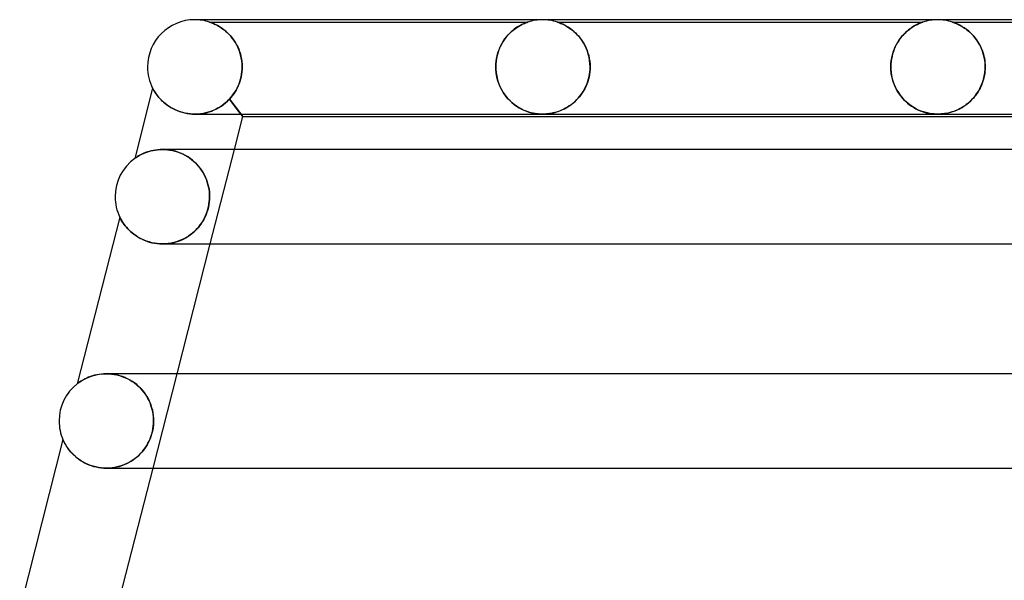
# Model space of a CAD drawing. Header units: millimetres. Extents: x -258 to 258, y -2 to 190.
# Tile 8 of 39: x -173 to -131, y 166 to 190. Entities that reach past the tile are written whole.
import ezdxf

# ---------------------------------------------------------------- set-up
doc = ezdxf.new("R2010")
doc.units = ezdxf.units.MM
doc.layers.add('HIDDEN', color=7, linetype='Continuous')
doc.layers.add('THICK', color=7, linetype='Continuous')

msp = doc.modelspace()

# ---------------------------------------------------------------- linework, layer by layer
at = {"layer": 'HIDDEN'}
for p, q in [((-165.301, 190), (-165.5, 190)), ((-164.871, 189.899), (-164.875, 189.9)), ((-164.875, 189.9), (-164.868, 189.898)), ((-164.875, 189.9), (-151.374, 189.9)), ((-164.855, 189.893), (-164.871, 189.899)), ((-164.868, 189.898), (-164.85, 189.891)), ((-164.83, 189.885), (-164.855, 189.893)), ((-164.85, 189.891), (-164.823, 189.882)), ((-164.798, 189.873), (-164.83, 189.885)), ((-164.823, 189.882), (-164.788, 189.869)), ((-164.757, 189.857), (-164.798, 189.873)), ((-164.788, 189.869), (-164.747, 189.853)), ((-164.71, 189.838), (-164.757, 189.857)), ((-164.747, 189.853), (-164.702, 189.834)), ((-164.657, 189.814), (-164.71, 189.838)), ((-164.702, 189.834), (-164.655, 189.813)), ((-164.599, 189.786), (-164.657, 189.814)), ((-164.655, 189.813), (-164.606, 189.79)), ((-164.606, 189.79), (-164.554, 189.763)), ((-164.536, 189.753), (-164.599, 189.786)), ((-164.554, 189.763), (-164.499, 189.733)), ((-164.47, 189.715), (-164.536, 189.753)), ((-164.499, 189.733), (-164.441, 189.698)), ((-164.401, 189.673), (-164.47, 189.715)), ((-164.441, 189.698), (-164.381, 189.66)), ((-164.33, 189.624), (-164.401, 189.673)), ((-164.381, 189.66), (-164.319, 189.616)), ((-164.259, 189.571), (-164.33, 189.624)), ((-164.319, 189.616), (-164.256, 189.569)), ((-164.187, 189.512), (-164.259, 189.571)), ((-164.256, 189.569), (-164.191, 189.516)), ((-152.017, 189.544), (-152.078, 189.491)), ((-152.07, 189.498), (-151.995, 189.562)), ((-151.955, 189.593), (-152.017, 189.544)), ((-151.995, 189.562), (-151.92, 189.62)), ((-151.895, 189.637), (-151.955, 189.593)), ((-151.92, 189.62), (-151.845, 189.671)), ((-151.837, 189.677), (-151.895, 189.637)), ((-151.845, 189.671), (-151.773, 189.717)), ((-151.781, 189.713), (-151.837, 189.677)), ((-151.727, 189.744), (-151.781, 189.713)), ((-151.773, 189.717), (-151.703, 189.757)), ((-151.676, 189.772), (-151.727, 189.744)), ((-151.703, 189.757), (-151.638, 189.791)), ((-151.628, 189.796), (-151.676, 189.772)), ((-151.638, 189.791), (-151.578, 189.82)), ((-151.582, 189.818), (-151.628, 189.796)), ((-151.538, 189.838), (-151.582, 189.818)), ((-151.578, 189.82), (-151.524, 189.844)), ((-151.499, 189.854), (-151.538, 189.838)), ((-151.524, 189.844), (-151.477, 189.863)), ((-151.463, 189.868), (-151.499, 189.854)), ((-151.477, 189.863), (-151.438, 189.878)), ((-151.433, 189.88), (-151.463, 189.868)), ((-151.438, 189.878), (-151.409, 189.888)), ((-151.408, 189.889), (-151.433, 189.88)), ((-151.409, 189.888), (-151.39, 189.895)), ((-151.39, 189.895), (-151.408, 189.889)), ((-151.39, 189.895), (-151.378, 189.899)), ((-151.378, 189.899), (-151.39, 189.895)), ((-151.378, 189.899), (-151.374, 189.9)), ((-151.374, 189.9), (-151.378, 189.899)), ((-150.123, 189.899), (-150.125, 189.9)), ((-150.125, 189.9), (-150.119, 189.898)), ((-150.125, 189.9), (-134.624, 189.9)), ((-150.112, 189.895), (-150.123, 189.899)), ((-150.119, 189.898), (-150.104, 189.893)), ((-150.092, 189.889), (-150.112, 189.895)), ((-150.104, 189.893), (-150.082, 189.885)), ((-150.06, 189.877), (-150.092, 189.889)), ((-150.082, 189.885), (-150.052, 189.874)), ((-150.016, 189.861), (-150.06, 189.877)), ((-150.052, 189.874), (-150.017, 189.861)), ((-150.017, 189.861), (-149.977, 189.845)), ((-149.961, 189.838), (-150.016, 189.861)), ((-149.977, 189.845), (-149.933, 189.826)), ((-149.896, 189.809), (-149.961, 189.838)), ((-149.933, 189.826), (-149.887, 189.805)), ((-149.825, 189.774), (-149.896, 189.809)), ((-149.887, 189.805), (-149.838, 189.781)), ((-149.838, 189.781), (-149.786, 189.754)), ((-149.747, 189.731), (-149.825, 189.774)), ((-149.786, 189.754), (-149.731, 189.723)), ((-149.665, 189.682), (-149.747, 189.731)), ((-149.731, 189.723), (-149.674, 189.687)), ((-149.674, 189.687), (-149.614, 189.648)), ((-149.58, 189.624), (-149.665, 189.682)), ((-149.614, 189.648), (-149.552, 189.604)), ((-149.493, 189.559), (-149.58, 189.624)), ((-149.552, 189.604), (-149.489, 189.555)), ((-149.406, 189.486), (-149.493, 189.559)), ((-149.489, 189.555), (-149.424, 189.502)), ((-135.356, 189.465), (-135.282, 189.531)), ((-135.231, 189.573), (-135.294, 189.521)), ((-135.282, 189.531), (-135.207, 189.591)), ((-135.169, 189.62), (-135.231, 189.573)), ((-135.207, 189.591), (-135.133, 189.646)), ((-135.108, 189.663), (-135.169, 189.62)), ((-135.133, 189.646), (-135.06, 189.694)), ((-135.049, 189.701), (-135.108, 189.663)), ((-135.06, 189.694), (-134.99, 189.736)), ((-134.992, 189.735), (-135.049, 189.701)), ((-134.938, 189.765), (-134.992, 189.735)), ((-134.99, 189.736), (-134.924, 189.773)), ((-134.887, 189.792), (-134.938, 189.765)), ((-134.924, 189.773), (-134.862, 189.804)), ((-134.84, 189.815), (-134.887, 189.792)), ((-134.862, 189.804), (-134.806, 189.83)), ((-134.794, 189.835), (-134.84, 189.815)), ((-134.806, 189.83), (-134.756, 189.851)), ((-134.751, 189.853), (-134.794, 189.835)), ((-134.756, 189.851), (-134.713, 189.869)), ((-134.712, 189.869), (-134.751, 189.853)), ((-134.713, 189.869), (-134.678, 189.881)), ((-134.679, 189.881), (-134.712, 189.869)), ((-134.654, 189.89), (-134.679, 189.881)), ((-134.678, 189.881), (-134.654, 189.89)), ((-134.654, 189.89), (-134.637, 189.896)), ((-134.637, 189.896), (-134.654, 189.89)), ((-134.637, 189.896), (-134.628, 189.899)), ((-134.628, 189.899), (-134.637, 189.896)), ((-134.628, 189.899), (-134.624, 189.9)), ((-134.624, 189.9), (-134.628, 189.899)), ((-133.373, 189.899), (-133.375, 189.9)), ((-133.375, 189.9), (-133.37, 189.898)), ((-133.375, 189.9), (-117.874, 189.9)), ((-133.364, 189.896), (-133.373, 189.899)), ((-133.37, 189.898), (-133.357, 189.894)), ((-133.346, 189.89), (-133.364, 189.896)), ((-133.357, 189.894), (-133.338, 189.887)), ((-133.317, 189.88), (-133.346, 189.89)), ((-133.338, 189.887), (-133.314, 189.879)), ((-133.274, 189.864), (-133.317, 189.88)), ((-133.314, 189.879), (-133.285, 189.868)), ((-133.285, 189.868), (-133.253, 189.855)), ((-133.215, 189.84), (-133.274, 189.864)), ((-133.253, 189.855), (-133.218, 189.841)), ((-133.218, 189.841), (-133.181, 189.825)), ((-133.144, 189.808), (-133.215, 189.84)), ((-133.181, 189.825), (-133.143, 189.808)), ((-133.064, 189.768), (-133.144, 189.808)), ((-133.143, 189.808), (-133.102, 189.788)), ((-133.102, 189.788), (-133.058, 189.765)), ((-132.976, 189.719), (-133.064, 189.768)), ((-133.058, 189.765), (-133.012, 189.74)), ((-133.012, 189.74), (-132.964, 189.712)), ((-132.882, 189.66), (-132.976, 189.719)), ((-132.964, 189.712), (-132.915, 189.682)), ((-132.915, 189.682), (-132.864, 189.648)), ((-132.784, 189.591), (-132.882, 189.66)), ((-132.864, 189.648), (-132.811, 189.611)), ((-132.811, 189.611), (-132.758, 189.571)), ((-132.684, 189.51), (-132.784, 189.591)), ((-132.758, 189.571), (-132.705, 189.528)), ((-132.705, 189.528), (-132.651, 189.482)), ((-164.191, 189.516), (-164.127, 189.459)), ((-164.116, 189.448), (-164.187, 189.512)), ((-164.127, 189.459), (-164.063, 189.397)), ((-164.045, 189.378), (-164.116, 189.448)), ((-164.063, 189.397), (-164.001, 189.33)), ((-163.976, 189.303), (-164.045, 189.378)), ((-164.001, 189.33), (-163.94, 189.26)), ((-163.91, 189.222), (-163.976, 189.303)), ((-163.94, 189.26), (-163.882, 189.185)), ((-163.845, 189.135), (-163.91, 189.222)), ((-163.882, 189.185), (-163.826, 189.107)), ((-163.785, 189.042), (-163.845, 189.135)), ((-152.38, 189.148), (-152.434, 189.065)), ((-152.41, 189.103), (-152.348, 189.192)), ((-152.323, 189.226), (-152.38, 189.148)), ((-152.348, 189.192), (-152.283, 189.276)), ((-152.264, 189.299), (-152.323, 189.226)), ((-152.283, 189.276), (-152.214, 189.355)), ((-152.203, 189.368), (-152.264, 189.299)), ((-152.214, 189.355), (-152.143, 189.429)), ((-152.141, 189.432), (-152.203, 189.368)), ((-152.143, 189.429), (-152.07, 189.498)), ((-152.078, 189.491), (-152.141, 189.432)), ((-149.424, 189.502), (-149.36, 189.443)), ((-149.322, 189.406), (-149.406, 189.486)), ((-149.36, 189.443), (-149.295, 189.379)), ((-149.241, 189.32), (-149.322, 189.406)), ((-149.295, 189.379), (-149.232, 189.31)), ((-149.163, 189.227), (-149.241, 189.32)), ((-149.232, 189.31), (-149.171, 189.237)), ((-149.171, 189.237), (-149.112, 189.159)), ((-149.09, 189.127), (-149.163, 189.227)), ((-149.112, 189.159), (-149.055, 189.076)), ((-149.021, 189.021), (-149.09, 189.127)), ((-135.653, 189.111), (-135.705, 189.028)), ((-135.692, 189.051), (-135.631, 189.145)), ((-135.599, 189.19), (-135.653, 189.111)), ((-135.631, 189.145), (-135.567, 189.233)), ((-135.541, 189.265), (-135.599, 189.19)), ((-135.567, 189.233), (-135.499, 189.316)), ((-135.482, 189.335), (-135.541, 189.265)), ((-135.499, 189.316), (-135.429, 189.393)), ((-135.42, 189.401), (-135.482, 189.335)), ((-135.429, 189.393), (-135.356, 189.465)), ((-135.358, 189.463), (-135.42, 189.401)), ((-135.294, 189.521), (-135.358, 189.463)), ((-132.584, 189.419), (-132.684, 189.51)), ((-132.651, 189.482), (-132.598, 189.433)), ((-132.598, 189.433), (-132.547, 189.381)), ((-132.488, 189.317), (-132.584, 189.419)), ((-132.547, 189.381), (-132.496, 189.326)), ((-132.496, 189.326), (-132.446, 189.269)), ((-132.396, 189.206), (-132.488, 189.317)), ((-132.446, 189.269), (-132.398, 189.209)), ((-132.398, 189.209), (-132.351, 189.146)), ((-132.31, 189.085), (-132.396, 189.206)), ((-132.351, 189.146), (-132.307, 189.08)), ((-163.826, 189.107), (-163.774, 189.024)), ((-163.728, 188.944), (-163.785, 189.042)), ((-163.774, 189.024), (-163.724, 188.937)), ((-163.676, 188.841), (-163.728, 188.944)), ((-163.724, 188.937), (-163.678, 188.845)), ((-163.678, 188.845), (-163.636, 188.75)), ((-163.629, 188.733), (-163.676, 188.841)), ((-163.636, 188.75), (-163.599, 188.652)), ((-163.588, 188.619), (-163.629, 188.733)), ((-152.65, 188.59), (-152.612, 188.701)), ((-152.577, 188.789), (-152.617, 188.687)), ((-152.612, 188.701), (-152.569, 188.808)), ((-152.533, 188.886), (-152.577, 188.789)), ((-152.569, 188.808), (-152.521, 188.911)), ((-152.485, 188.978), (-152.533, 188.886)), ((-152.521, 188.911), (-152.468, 189.009)), ((-152.434, 189.065), (-152.485, 188.978)), ((-152.468, 189.009), (-152.41, 189.103)), ((-149.055, 189.076), (-149.001, 188.988)), ((-148.959, 188.91), (-149.021, 189.021)), ((-149.001, 188.988), (-148.951, 188.895)), ((-148.903, 188.792), (-148.959, 188.91)), ((-148.951, 188.895), (-148.905, 188.798)), ((-148.905, 188.798), (-148.864, 188.696)), ((-148.854, 188.669), (-148.903, 188.792)), ((-148.864, 188.696), (-148.827, 188.589)), ((-135.887, 188.624), (-135.847, 188.738)), ((-135.84, 188.754), (-135.877, 188.655)), ((-135.847, 188.738), (-135.8, 188.848)), ((-135.799, 188.85), (-135.84, 188.754)), ((-135.8, 188.848), (-135.748, 188.952)), ((-135.754, 188.941), (-135.799, 188.85)), ((-135.705, 189.028), (-135.754, 188.941)), ((-135.748, 188.952), (-135.692, 189.051)), ((-132.231, 188.954), (-132.31, 189.085)), ((-132.307, 189.08), (-132.264, 189.011)), ((-132.264, 189.011), (-132.223, 188.939)), ((-132.161, 188.814), (-132.231, 188.954)), ((-132.223, 188.939), (-132.185, 188.865)), ((-132.185, 188.865), (-132.15, 188.788)), ((-132.101, 188.665), (-132.161, 188.814)), ((-132.15, 188.788), (-132.117, 188.709)), ((-132.117, 188.709), (-132.088, 188.627)), ((-163.599, 188.652), (-163.566, 188.55)), ((-163.553, 188.501), (-163.588, 188.619)), ((-163.566, 188.55), (-163.539, 188.444)), ((-163.525, 188.38), (-163.553, 188.501)), ((-163.539, 188.444), (-163.517, 188.336)), ((-163.505, 188.256), (-163.525, 188.38)), ((-163.517, 188.336), (-163.501, 188.225)), ((-152.723, 188.24), (-152.705, 188.359)), ((-152.705, 188.359), (-152.723, 188.241)), ((-152.705, 188.359), (-152.681, 188.475)), ((-152.681, 188.472), (-152.705, 188.359)), ((-152.681, 188.475), (-152.65, 188.59)), ((-152.652, 188.582), (-152.681, 188.472)), ((-152.617, 188.687), (-152.652, 188.582)), ((-148.812, 188.541), (-148.854, 188.669)), ((-148.827, 188.589), (-148.796, 188.478)), ((-148.78, 188.409), (-148.812, 188.541)), ((-148.796, 188.478), (-148.771, 188.363)), ((-148.756, 188.274), (-148.78, 188.409)), ((-148.771, 188.363), (-148.752, 188.244)), ((-135.957, 188.338), (-135.973, 188.226)), ((-135.969, 188.257), (-135.949, 188.382)), ((-135.936, 188.447), (-135.957, 188.338)), ((-135.949, 188.382), (-135.922, 188.505)), ((-135.909, 188.553), (-135.936, 188.447)), ((-135.922, 188.505), (-135.887, 188.624)), ((-135.877, 188.655), (-135.909, 188.553)), ((-132.052, 188.507), (-132.101, 188.665)), ((-132.088, 188.627), (-132.061, 188.543)), ((-132.061, 188.543), (-132.039, 188.456)), ((-132.015, 188.342), (-132.052, 188.507)), ((-132.039, 188.456), (-132.02, 188.367)), ((-132.02, 188.367), (-132.005, 188.277)), ((-131.993, 188.172), (-132.015, 188.342)), ((-132.005, 188.277), (-131.994, 188.185)), ((-163.492, 188.129), (-163.505, 188.256)), ((-163.501, 188.225), (-163.491, 188.113)), ((-163.49, 187.9), (-163.498, 187.794)), ((-163.498, 187.795), (-163.49, 187.9)), ((-163.488, 188), (-163.492, 188.129)), ((-163.491, 188.113), (-163.488, 188)), ((-163.49, 187.917), (-163.489, 187.933)), ((-163.489, 187.933), (-163.49, 187.917)), ((-163.49, 187.9), (-163.49, 187.917)), ((-163.49, 187.917), (-163.49, 187.9)), ((-163.489, 187.933), (-163.488, 187.95)), ((-163.488, 187.95), (-163.489, 187.933)), ((-163.488, 187.983), (-163.488, 188)), ((-163.488, 188), (-163.488, 187.983)), ((-163.488, 187.967), (-163.488, 187.983)), ((-163.488, 187.983), (-163.488, 187.967)), ((-163.488, 187.95), (-163.488, 187.967)), ((-163.488, 187.967), (-163.488, 187.95)), ((-152.737, 188), (-152.733, 188.121)), ((-152.733, 188.121), (-152.737, 188)), ((-152.737, 188), (-152.737, 187.983)), ((-152.737, 187.983), (-152.737, 188)), ((-152.737, 187.983), (-152.737, 187.967)), ((-152.737, 187.967), (-152.737, 187.983)), ((-152.737, 187.967), (-152.736, 187.95)), ((-152.736, 187.95), (-152.737, 187.967)), ((-152.736, 187.95), (-152.736, 187.933)), ((-152.736, 187.933), (-152.736, 187.95)), ((-152.736, 187.933), (-152.735, 187.917)), ((-152.735, 187.917), (-152.736, 187.933)), ((-152.735, 187.917), (-152.734, 187.9)), ((-152.734, 187.9), (-152.735, 187.917)), ((-152.719, 187.734), (-152.734, 187.9)), ((-152.734, 187.9), (-152.721, 187.751)), ((-152.723, 188.241), (-152.733, 188.121)), ((-152.733, 188.121), (-152.723, 188.24)), ((-148.742, 188.138), (-148.756, 188.274)), ((-148.752, 188.244), (-148.74, 188.123)), ((-148.739, 187.9), (-148.747, 187.793)), ((-148.747, 187.796), (-148.739, 187.9)), ((-148.737, 188), (-148.742, 188.138)), ((-148.74, 188.123), (-148.737, 188)), ((-148.738, 187.917), (-148.739, 187.9)), ((-148.739, 187.9), (-148.738, 187.917)), ((-148.737, 187.95), (-148.738, 187.933)), ((-148.738, 187.933), (-148.737, 187.95)), ((-148.738, 187.933), (-148.738, 187.917)), ((-148.738, 187.917), (-148.738, 187.933)), ((-148.737, 188), (-148.737, 187.983)), ((-148.737, 187.983), (-148.737, 188)), ((-148.737, 187.983), (-148.737, 187.967)), ((-148.737, 187.967), (-148.737, 187.983)), ((-148.737, 187.967), (-148.737, 187.95)), ((-148.737, 187.95), (-148.737, 187.967)), ((-135.985, 188), (-135.981, 188.129)), ((-135.982, 188.113), (-135.985, 188)), ((-135.985, 187.983), (-135.985, 188)), ((-135.985, 188), (-135.985, 187.983)), ((-135.985, 187.967), (-135.985, 187.983)), ((-135.985, 187.983), (-135.985, 187.967)), ((-135.985, 187.95), (-135.985, 187.967)), ((-135.985, 187.967), (-135.985, 187.95)), ((-135.984, 187.933), (-135.985, 187.95)), ((-135.985, 187.95), (-135.984, 187.933)), ((-135.984, 187.917), (-135.984, 187.933)), ((-135.984, 187.933), (-135.984, 187.917)), ((-135.983, 187.9), (-135.984, 187.917)), ((-135.984, 187.917), (-135.983, 187.9)), ((-135.983, 187.9), (-135.972, 187.765)), ((-135.965, 187.717), (-135.983, 187.9)), ((-135.973, 188.226), (-135.982, 188.113)), ((-135.981, 188.129), (-135.969, 188.257)), ((-132, 187.755), (-131.987, 187.9)), ((-131.994, 188.185), (-131.987, 188.093)), ((-131.987, 187.9), (-131.994, 187.806)), ((-131.985, 188), (-131.993, 188.172)), ((-131.987, 188.093), (-131.985, 188)), ((-131.986, 187.933), (-131.987, 187.917)), ((-131.987, 187.917), (-131.986, 187.933)), ((-131.987, 187.917), (-131.987, 187.9)), ((-131.987, 187.9), (-131.987, 187.917)), ((-131.985, 187.95), (-131.986, 187.933)), ((-131.986, 187.933), (-131.985, 187.95)), ((-131.985, 188), (-131.985, 187.983)), ((-131.985, 187.983), (-131.985, 188)), ((-131.985, 187.983), (-131.985, 187.967)), ((-131.985, 187.967), (-131.985, 187.983)), ((-131.985, 187.967), (-131.985, 187.95)), ((-131.985, 187.95), (-131.985, 187.967)), ((-163.586, 187.385), (-163.556, 187.484)), ((-163.556, 187.483), (-163.586, 187.384)), ((-163.556, 187.484), (-163.531, 187.586)), ((-163.532, 187.585), (-163.556, 187.483)), ((-163.512, 187.689), (-163.532, 187.585)), ((-163.531, 187.586), (-163.512, 187.69)), ((-163.512, 187.69), (-163.498, 187.795)), ((-163.498, 187.794), (-163.512, 187.689)), ((-152.721, 187.751), (-152.697, 187.602)), ((-152.691, 187.57), (-152.719, 187.734)), ((-152.697, 187.602), (-152.662, 187.456)), ((-152.65, 187.414), (-152.691, 187.57)), ((-152.662, 187.456), (-152.617, 187.313)), ((-148.808, 187.474), (-148.839, 187.371)), ((-148.83, 187.397), (-148.802, 187.494)), ((-148.782, 187.579), (-148.808, 187.474)), ((-148.802, 187.494), (-148.779, 187.592)), ((-148.762, 187.685), (-148.782, 187.579)), ((-148.779, 187.592), (-148.76, 187.693)), ((-148.747, 187.793), (-148.762, 187.685)), ((-148.76, 187.693), (-148.747, 187.796)), ((-135.972, 187.765), (-135.951, 187.631)), ((-135.932, 187.538), (-135.965, 187.717)), ((-135.951, 187.631), (-135.923, 187.501)), ((-135.883, 187.365), (-135.932, 187.538)), ((-135.923, 187.501), (-135.886, 187.373)), ((-132.099, 187.338), (-132.056, 187.473)), ((-132.041, 187.53), (-132.066, 187.44)), ((-132.056, 187.473), (-132.023, 187.612)), ((-132.022, 187.62), (-132.041, 187.53)), ((-132.023, 187.612), (-132, 187.755)), ((-132.006, 187.712), (-132.022, 187.62)), ((-131.994, 187.806), (-132.006, 187.712)), ((-167.284, 187.096), (-167.282, 187.092)), ((-167.282, 187.092), (-167.276, 187.08)), ((-167.276, 187.08), (-167.266, 187.061)), ((-167.266, 187.061), (-167.251, 187.035)), ((-167.251, 187.035), (-167.233, 187.003)), ((-163.702, 187.103), (-163.749, 187.016)), ((-163.748, 187.017), (-163.702, 187.104)), ((-163.702, 187.104), (-163.659, 187.195)), ((-163.659, 187.194), (-163.702, 187.103)), ((-163.62, 187.288), (-163.659, 187.194)), ((-163.659, 187.195), (-163.62, 187.288)), ((-163.62, 187.288), (-163.586, 187.385)), ((-163.586, 187.384), (-163.62, 187.288)), ((-152.599, 187.266), (-152.65, 187.414)), ((-152.617, 187.313), (-152.561, 187.176)), ((-152.538, 187.126), (-152.599, 187.266)), ((-152.561, 187.176), (-152.496, 187.044)), ((-152.469, 186.995), (-152.538, 187.126)), ((-152.496, 187.044), (-152.423, 186.919)), ((-149.029, 186.963), (-148.983, 187.043)), ((-148.964, 187.078), (-149.015, 186.987)), ((-148.983, 187.043), (-148.939, 187.126)), ((-148.917, 187.173), (-148.964, 187.078)), ((-148.939, 187.126), (-148.899, 187.213)), ((-148.876, 187.271), (-148.917, 187.173)), ((-148.899, 187.213), (-148.863, 187.303)), ((-148.839, 187.371), (-148.876, 187.271)), ((-148.863, 187.303), (-148.83, 187.397)), ((-135.886, 187.373), (-135.841, 187.25)), ((-135.82, 187.2), (-135.883, 187.365)), ((-135.841, 187.25), (-135.789, 187.132)), ((-135.746, 187.046), (-135.82, 187.2)), ((-135.789, 187.132), (-135.731, 187.019)), ((-135.66, 186.902), (-135.746, 187.046)), ((-132.241, 187.026), (-132.285, 186.951)), ((-132.276, 186.967), (-132.209, 187.084)), ((-132.199, 187.104), (-132.241, 187.026)), ((-132.209, 187.084), (-132.15, 187.208)), ((-132.161, 187.184), (-132.199, 187.104)), ((-132.125, 187.267), (-132.161, 187.184)), ((-132.15, 187.208), (-132.099, 187.338)), ((-132.094, 187.353), (-132.125, 187.267)), ((-132.066, 187.44), (-132.094, 187.353)), ((-167.233, 187.003), (-167.21, 186.965)), ((-167.21, 186.965), (-167.184, 186.923)), ((-167.184, 186.923), (-167.153, 186.877)), ((-167.153, 186.877), (-167.118, 186.828)), ((-167.118, 186.828), (-167.079, 186.777)), ((-167.079, 186.777), (-167.036, 186.724)), ((-167.036, 186.724), (-166.989, 186.669)), ((-166.989, 186.669), (-166.936, 186.613)), ((-166.936, 186.613), (-166.879, 186.557)), ((-164.109, 186.555), (-164.032, 186.634)), ((-164.032, 186.634), (-164.105, 186.56)), ((-163.97, 186.703), (-164.032, 186.634)), ((-164.032, 186.634), (-163.969, 186.703)), ((-164.032, 186.634), (-163.461, 185.9)), ((-163.539, 186), (-164.032, 186.634)), ((-163.91, 186.776), (-163.97, 186.703)), ((-163.969, 186.703), (-163.91, 186.776)), ((-163.91, 186.776), (-163.853, 186.853)), ((-163.853, 186.852), (-163.91, 186.776)), ((-163.853, 186.853), (-163.799, 186.933)), ((-163.8, 186.932), (-163.853, 186.852)), ((-163.749, 187.016), (-163.8, 186.932)), ((-163.799, 186.933), (-163.748, 187.017)), ((-152.392, 186.872), (-152.469, 186.995)), ((-152.423, 186.919), (-152.342, 186.802)), ((-152.309, 186.759), (-152.392, 186.872)), ((-152.342, 186.802), (-152.254, 186.692)), ((-152.221, 186.654), (-152.309, 186.759)), ((-152.254, 186.692), (-152.16, 186.589)), ((-152.13, 186.559), (-152.221, 186.654)), ((-149.361, 186.554), (-149.3, 186.614)), ((-149.259, 186.658), (-149.328, 186.586)), ((-149.3, 186.614), (-149.242, 186.677)), ((-149.192, 186.735), (-149.259, 186.658)), ((-149.242, 186.677), (-149.185, 186.743)), ((-149.13, 186.815), (-149.192, 186.735)), ((-149.185, 186.743), (-149.131, 186.813)), ((-149.131, 186.813), (-149.079, 186.886)), ((-149.07, 186.899), (-149.13, 186.815)), ((-149.079, 186.886), (-149.029, 186.963)), ((-149.015, 186.987), (-149.07, 186.899)), ((-135.731, 187.019), (-135.667, 186.912)), ((-135.667, 186.912), (-135.597, 186.81)), ((-135.566, 186.768), (-135.66, 186.902)), ((-135.597, 186.81), (-135.523, 186.715)), ((-135.463, 186.646), (-135.566, 186.768)), ((-135.523, 186.715), (-135.444, 186.626)), ((-135.355, 186.536), (-135.463, 186.646)), ((-135.444, 186.626), (-135.363, 186.544)), ((-132.545, 186.619), (-132.603, 186.561)), ((-132.595, 186.568), (-132.509, 186.657)), ((-132.488, 186.68), (-132.545, 186.619)), ((-132.509, 186.657), (-132.426, 186.753)), ((-132.434, 186.743), (-132.488, 186.68)), ((-132.382, 186.81), (-132.434, 186.743)), ((-132.426, 186.753), (-132.348, 186.857)), ((-132.333, 186.879), (-132.382, 186.81)), ((-132.348, 186.857), (-132.276, 186.967)), ((-132.285, 186.951), (-132.333, 186.879)), ((-166.879, 186.557), (-166.817, 186.5)), ((-166.817, 186.5), (-166.75, 186.444)), ((-166.75, 186.444), (-166.677, 186.389)), ((-166.677, 186.389), (-166.6, 186.335)), ((-166.6, 186.335), (-166.517, 186.283)), ((-166.517, 186.283), (-166.43, 186.234)), ((-166.43, 186.234), (-166.339, 186.189)), ((-166.339, 186.189), (-166.243, 186.147)), ((-164.626, 186.196), (-164.724, 186.152)), ((-164.671, 186.175), (-164.567, 186.226)), ((-164.53, 186.246), (-164.626, 186.196)), ((-164.567, 186.226), (-164.467, 186.282)), ((-164.438, 186.3), (-164.53, 186.246)), ((-164.467, 186.282), (-164.371, 186.343)), ((-164.349, 186.358), (-164.438, 186.3)), ((-164.371, 186.343), (-164.279, 186.41)), ((-164.264, 186.421), (-164.349, 186.358)), ((-164.279, 186.41), (-164.191, 186.48)), ((-164.182, 186.488), (-164.264, 186.421)), ((-164.191, 186.48), (-164.109, 186.555)), ((-164.105, 186.56), (-164.182, 186.488)), ((-152.16, 186.589), (-152.061, 186.496)), ((-152.034, 186.472), (-152.13, 186.559)), ((-152.061, 186.496), (-151.959, 186.412)), ((-151.936, 186.394), (-152.034, 186.472)), ((-151.959, 186.412), (-151.855, 186.337)), ((-151.836, 186.324), (-151.936, 186.394)), ((-151.855, 186.337), (-151.75, 186.271)), ((-151.734, 186.261), (-151.836, 186.324)), ((-151.75, 186.271), (-151.645, 186.213)), ((-151.632, 186.207), (-151.734, 186.261)), ((-151.645, 186.213), (-151.54, 186.164)), ((-151.531, 186.16), (-151.632, 186.207)), ((-149.958, 186.162), (-149.891, 186.192)), ((-149.851, 186.212), (-149.928, 186.175)), ((-149.891, 186.192), (-149.823, 186.226)), ((-149.774, 186.252), (-149.851, 186.212)), ((-149.823, 186.226), (-149.755, 186.262)), ((-149.697, 186.297), (-149.774, 186.252)), ((-149.755, 186.262), (-149.687, 186.303)), ((-149.621, 186.346), (-149.697, 186.297)), ((-149.687, 186.303), (-149.619, 186.347)), ((-149.545, 186.399), (-149.621, 186.346)), ((-149.619, 186.347), (-149.552, 186.394)), ((-149.552, 186.394), (-149.487, 186.444)), ((-149.471, 186.457), (-149.545, 186.399)), ((-149.487, 186.444), (-149.423, 186.497)), ((-149.399, 186.519), (-149.471, 186.457)), ((-149.423, 186.497), (-149.361, 186.554)), ((-149.328, 186.586), (-149.399, 186.519)), ((-135.363, 186.544), (-135.279, 186.468)), ((-135.243, 186.439), (-135.355, 186.536)), ((-135.279, 186.468), (-135.192, 186.399)), ((-135.128, 186.353), (-135.243, 186.439)), ((-135.192, 186.399), (-135.105, 186.336)), ((-135.012, 186.278), (-135.128, 186.353)), ((-135.105, 186.336), (-135.016, 186.28)), ((-135.016, 186.28), (-134.926, 186.23)), ((-134.895, 186.214), (-135.012, 186.278)), ((-134.926, 186.23), (-134.836, 186.185)), ((-134.779, 186.159), (-134.895, 186.214)), ((-133.12, 186.202), (-133.187, 186.171)), ((-133.162, 186.182), (-133.065, 186.23)), ((-133.053, 186.236), (-133.12, 186.202)), ((-133.065, 186.23), (-132.968, 186.284)), ((-132.986, 186.273), (-133.053, 186.236)), ((-132.919, 186.314), (-132.986, 186.273)), ((-132.968, 186.284), (-132.872, 186.345)), ((-132.853, 186.358), (-132.919, 186.314)), ((-132.872, 186.345), (-132.777, 186.412)), ((-132.788, 186.404), (-132.853, 186.358)), ((-132.725, 186.454), (-132.788, 186.404)), ((-132.777, 186.412), (-132.685, 186.487)), ((-132.663, 186.506), (-132.725, 186.454)), ((-132.685, 186.487), (-132.595, 186.568)), ((-132.603, 186.561), (-132.663, 186.506)), ((-166.243, 186.147), (-166.143, 186.11)), ((-166.143, 186.11), (-166.038, 186.077)), ((-166.038, 186.077), (-165.931, 186.049)), ((-165.931, 186.049), (-165.821, 186.028)), ((-165.821, 186.028), (-165.709, 186.012)), ((-165.709, 186.012), (-165.596, 186.003)), ((-165.596, 186.003), (-165.481, 186)), ((-165.369, 186.004), (-165.482, 186)), ((-165.481, 186), (-165.36, 186.004)), ((-165.257, 186.013), (-165.369, 186.004)), ((-165.36, 186.004), (-165.24, 186.015)), ((-165.147, 186.029), (-165.257, 186.013)), ((-165.24, 186.015), (-165.122, 186.034)), ((-165.038, 186.051), (-165.147, 186.029)), ((-165.122, 186.034), (-165.005, 186.059)), ((-164.931, 186.079), (-165.038, 186.051)), ((-165.005, 186.059), (-164.891, 186.092)), ((-164.826, 186.113), (-164.931, 186.079)), ((-164.891, 186.092), (-164.779, 186.13)), ((-164.724, 186.152), (-164.826, 186.113)), ((-164.779, 186.13), (-164.671, 186.175)), ((-151.54, 186.164), (-151.435, 186.122)), ((-151.432, 186.121), (-151.531, 186.16)), ((-151.435, 186.122), (-151.33, 186.087)), ((-151.334, 186.088), (-151.432, 186.121)), ((-151.239, 186.061), (-151.334, 186.088)), ((-151.33, 186.087), (-151.225, 186.058)), ((-151.148, 186.04), (-151.239, 186.061)), ((-151.225, 186.058), (-151.12, 186.035)), ((-151.067, 186.025), (-151.148, 186.04)), ((-151.12, 186.035), (-151.017, 186.018)), ((-150.995, 186.015), (-151.067, 186.025)), ((-151.017, 186.018), (-150.921, 186.007)), ((-150.933, 186.009), (-150.995, 186.015)), ((-150.877, 186.004), (-150.933, 186.009)), ((-150.921, 186.007), (-150.832, 186.002)), ((-150.822, 186.001), (-150.877, 186.004)), ((-150.832, 186.002), (-150.747, 186)), ((-150.767, 186), (-150.822, 186.001)), ((-150.695, 186.001), (-150.749, 186)), ((-150.747, 186), (-150.663, 186.002)), ((-150.641, 186.003), (-150.695, 186.001)), ((-150.663, 186.002), (-150.58, 186.007)), ((-150.583, 186.007), (-150.641, 186.003)), ((-150.522, 186.013), (-150.583, 186.007)), ((-150.58, 186.007), (-150.497, 186.016)), ((-150.456, 186.021), (-150.522, 186.013)), ((-150.497, 186.016), (-150.418, 186.028)), ((-150.385, 186.033), (-150.456, 186.021)), ((-150.418, 186.028), (-150.344, 186.041)), ((-150.311, 186.048), (-150.385, 186.033)), ((-150.344, 186.041), (-150.277, 186.056)), ((-150.235, 186.067), (-150.311, 186.048)), ((-150.277, 186.056), (-150.216, 186.072)), ((-150.159, 186.089), (-150.235, 186.067)), ((-150.216, 186.072), (-150.153, 186.09)), ((-150.082, 186.114), (-150.159, 186.089)), ((-150.153, 186.09), (-150.089, 186.111)), ((-150.089, 186.111), (-150.024, 186.135)), ((-150.005, 186.143), (-150.082, 186.114)), ((-150.024, 186.135), (-149.958, 186.162)), ((-149.928, 186.175), (-150.005, 186.143)), ((-134.836, 186.185), (-134.747, 186.146)), ((-134.664, 186.114), (-134.779, 186.159)), ((-134.747, 186.146), (-134.658, 186.112)), ((-134.55, 186.078), (-134.664, 186.114)), ((-134.658, 186.112), (-134.569, 186.084)), ((-134.569, 186.084), (-134.482, 186.06)), ((-134.438, 186.049), (-134.55, 186.078)), ((-134.482, 186.06), (-134.397, 186.04)), ((-134.329, 186.028), (-134.438, 186.049)), ((-134.397, 186.04), (-134.316, 186.025)), ((-134.233, 186.014), (-134.329, 186.028)), ((-134.316, 186.025), (-134.242, 186.015)), ((-134.242, 186.015), (-134.174, 186.008)), ((-134.148, 186.006), (-134.233, 186.014)), ((-134.174, 186.008), (-134.112, 186.003)), ((-134.072, 186.001), (-134.148, 186.006)), ((-134.112, 186.003), (-134.055, 186.001)), ((-133.998, 186), (-134.072, 186.001)), ((-134.055, 186.001), (-133.998, 186)), ((-133.998, 186), (-133.942, 186.001)), ((-133.923, 186.001), (-133.997, 186)), ((-133.942, 186.001), (-133.886, 186.003)), ((-133.849, 186.006), (-133.923, 186.001)), ((-133.886, 186.003), (-133.83, 186.007)), ((-133.777, 186.012), (-133.849, 186.006)), ((-133.83, 186.007), (-133.77, 186.013)), ((-133.706, 186.021), (-133.777, 186.012)), ((-133.77, 186.013), (-133.702, 186.022)), ((-133.639, 186.033), (-133.706, 186.021)), ((-133.702, 186.022), (-133.625, 186.035)), ((-133.573, 186.046), (-133.639, 186.033)), ((-133.625, 186.035), (-133.538, 186.054)), ((-133.511, 186.06), (-133.573, 186.046)), ((-133.538, 186.054), (-133.447, 186.077)), ((-133.448, 186.077), (-133.511, 186.06)), ((-133.384, 186.096), (-133.448, 186.077)), ((-133.447, 186.077), (-133.353, 186.106)), ((-133.319, 186.118), (-133.384, 186.096)), ((-133.353, 186.106), (-133.258, 186.141)), ((-133.254, 186.143), (-133.319, 186.118)), ((-133.258, 186.141), (-133.162, 186.182)), ((-133.187, 186.171), (-133.254, 186.143)), ((-168.04, 184.126), (-168.043, 184.123)), ((-168.029, 184.133), (-168.04, 184.126)), ((-168.011, 184.146), (-168.029, 184.133)), ((-167.987, 184.162), (-168.011, 184.146)), ((-167.956, 184.182), (-167.987, 184.162)), ((-167.92, 184.205), (-167.956, 184.182)), ((-167.878, 184.23), (-167.92, 184.205)), ((-167.83, 184.256), (-167.878, 184.23)), ((-167.776, 184.284), (-167.83, 184.256)), ((-167.717, 184.313), (-167.776, 184.284)), ((-167.652, 184.341), (-167.717, 184.313)), ((-167.582, 184.369), (-167.652, 184.341)), ((-167.507, 184.396), (-167.582, 184.369)), ((-167.428, 184.421), (-167.507, 184.396)), ((-167.344, 184.443), (-167.428, 184.421)), ((-167.256, 184.462), (-167.344, 184.443)), ((-167.164, 184.478), (-167.256, 184.462)), ((-167.068, 184.49), (-167.164, 184.478)), ((-166.969, 184.497), (-167.068, 184.49)), ((-166.867, 184.5), (-166.969, 184.497)), ((-166.762, 184.497), (-166.867, 184.5)), ((-166.867, 184.5), (-166.764, 184.497)), ((-166.764, 184.497), (-166.66, 184.489)), ((-166.654, 184.489), (-166.762, 184.497)), ((-166.66, 184.489), (-166.554, 184.476)), ((-166.544, 184.474), (-166.654, 184.489)), ((-166.554, 184.476), (-166.446, 184.456)), ((-166.433, 184.453), (-166.544, 184.474)), ((-166.446, 184.456), (-166.339, 184.43)), ((-166.321, 184.425), (-166.433, 184.453)), ((-166.339, 184.43), (-166.231, 184.398)), ((-166.21, 184.39), (-166.321, 184.425)), ((-166.231, 184.398), (-166.125, 184.359)), ((-166.1, 184.349), (-166.21, 184.39)), ((-166.125, 184.359), (-166.021, 184.314)), ((-165.992, 184.3), (-166.1, 184.349)), ((-166.021, 184.314), (-165.919, 184.263)), ((-165.886, 184.245), (-165.992, 184.3)), ((-165.919, 184.263), (-165.82, 184.207)), ((-165.784, 184.184), (-165.886, 184.245)), ((-165.82, 184.207), (-165.726, 184.145)), ((-165.687, 184.117), (-165.784, 184.184)), ((-165.726, 184.145), (-165.635, 184.078)), ((-165.593, 184.045), (-165.687, 184.117)), ((-164.84, 180.5), (-163.819, 184.5)), ((-165.635, 184.078), (-165.549, 184.007)), ((-165.505, 183.968), (-165.593, 184.045)), ((-165.549, 184.007), (-165.468, 183.932)), ((-165.423, 183.887), (-165.505, 183.968)), ((-165.468, 183.932), (-165.392, 183.854)), ((-165.346, 183.802), (-165.423, 183.887)), ((-165.392, 183.854), (-165.321, 183.772)), ((-165.274, 183.713), (-165.346, 183.802)), ((-165.321, 183.772), (-165.255, 183.687)), ((-165.209, 183.621), (-165.274, 183.713)), ((-165.255, 183.687), (-165.194, 183.599)), ((-165.148, 183.525), (-165.209, 183.621)), ((-165.194, 183.599), (-165.138, 183.508)), ((-165.094, 183.428), (-165.148, 183.525)), ((-165.138, 183.508), (-165.088, 183.415)), ((-165.046, 183.329), (-165.094, 183.428)), ((-165.088, 183.415), (-165.042, 183.32)), ((-165.004, 183.228), (-165.046, 183.329)), ((-165.042, 183.32), (-165.002, 183.223)), ((-164.968, 183.127), (-165.004, 183.228)), ((-165.002, 183.223), (-164.968, 183.125)), ((-164.938, 183.024), (-164.968, 183.127)), ((-164.968, 183.125), (-164.938, 183.025)), ((-164.938, 183.025), (-164.914, 182.923)), ((-164.913, 182.922), (-164.938, 183.024)), ((-164.914, 182.923), (-164.894, 182.82)), ((-164.894, 182.818), (-164.913, 182.922)), ((-164.894, 182.82), (-164.88, 182.714)), ((-164.88, 182.714), (-164.894, 182.818)), ((-164.872, 182.608), (-164.88, 182.714)), ((-164.88, 182.714), (-164.872, 182.608)), ((-164.869, 182.5), (-164.873, 182.389)), ((-164.869, 182.5), (-164.872, 182.608)), ((-164.872, 182.608), (-164.869, 182.5)), ((-164.872, 182.395), (-164.869, 182.5)), ((-164.92, 182.057), (-164.948, 181.947)), ((-164.941, 181.972), (-164.915, 182.077)), ((-164.898, 182.167), (-164.92, 182.057)), ((-164.915, 182.077), (-164.895, 182.183)), ((-164.882, 182.278), (-164.898, 182.167)), ((-164.895, 182.183), (-164.881, 182.289)), ((-164.873, 182.389), (-164.882, 182.278)), ((-164.881, 182.289), (-164.872, 182.395)), ((-168.679, 181.636), (-168.676, 181.63)), ((-168.676, 181.63), (-168.667, 181.612)), ((-168.667, 181.612), (-168.653, 181.586)), ((-165.066, 181.635), (-165.116, 181.538)), ((-165.098, 181.572), (-165.051, 181.668)), ((-165.022, 181.736), (-165.066, 181.635)), ((-165.051, 181.668), (-165.009, 181.766)), ((-164.982, 181.84), (-165.022, 181.736)), ((-165.009, 181.766), (-164.973, 181.868)), ((-164.948, 181.947), (-164.982, 181.84)), ((-164.973, 181.868), (-164.941, 181.972)), ((-168.653, 181.586), (-168.636, 181.554)), ((-168.636, 181.554), (-168.615, 181.517)), ((-168.615, 181.517), (-168.59, 181.474)), ((-168.59, 181.474), (-168.561, 181.427)), ((-168.561, 181.427), (-168.527, 181.376)), ((-168.527, 181.376), (-168.488, 181.321)), ((-168.488, 181.321), (-168.444, 181.264)), ((-168.444, 181.264), (-168.396, 181.206)), ((-168.396, 181.206), (-168.342, 181.146)), ((-165.359, 181.188), (-165.43, 181.109)), ((-165.394, 181.148), (-165.328, 181.225)), ((-165.292, 181.27), (-165.359, 181.188)), ((-165.328, 181.225), (-165.264, 181.306)), ((-165.229, 181.355), (-165.292, 181.27)), ((-165.264, 181.306), (-165.205, 181.391)), ((-165.171, 181.444), (-165.229, 181.355)), ((-165.205, 181.391), (-165.149, 181.48)), ((-165.116, 181.538), (-165.171, 181.444)), ((-165.149, 181.48), (-165.098, 181.572)), ((-168.342, 181.146), (-168.284, 181.086)), ((-168.284, 181.086), (-168.22, 181.026)), ((-168.22, 181.026), (-168.152, 180.966)), ((-168.152, 180.966), (-168.078, 180.908)), ((-168.078, 180.908), (-168, 180.852)), ((-168, 180.852), (-167.916, 180.798)), ((-167.916, 180.798), (-167.828, 180.746)), ((-165.86, 180.771), (-165.959, 180.717)), ((-165.884, 180.757), (-165.792, 180.813)), ((-165.765, 180.831), (-165.86, 180.771)), ((-165.792, 180.813), (-165.704, 180.873)), ((-165.674, 180.894), (-165.765, 180.831)), ((-165.704, 180.873), (-165.62, 180.936)), ((-165.588, 180.962), (-165.674, 180.894)), ((-165.62, 180.936), (-165.54, 181.004)), ((-165.507, 181.034), (-165.588, 180.962)), ((-165.54, 181.004), (-165.465, 181.074)), ((-165.43, 181.109), (-165.507, 181.034)), ((-165.465, 181.074), (-165.394, 181.148)), ((-167.828, 180.746), (-167.735, 180.699)), ((-167.735, 180.699), (-167.637, 180.655)), ((-167.637, 180.655), (-167.535, 180.616)), ((-167.535, 180.616), (-167.428, 180.581)), ((-167.428, 180.581), (-167.319, 180.552)), ((-167.319, 180.552), (-167.206, 180.53)), ((-167.206, 180.53), (-167.092, 180.513)), ((-167.092, 180.513), (-166.976, 180.503)), ((-166.976, 180.503), (-166.86, 180.5)), ((-166.86, 180.5), (-166.743, 180.504)), ((-166.741, 180.504), (-166.86, 180.5)), ((-166.743, 180.504), (-166.627, 180.514)), ((-166.622, 180.515), (-166.741, 180.504)), ((-166.627, 180.514), (-166.513, 180.531)), ((-166.505, 180.532), (-166.622, 180.515)), ((-166.513, 180.531), (-166.401, 180.554)), ((-166.39, 180.557), (-166.505, 180.532)), ((-166.401, 180.554), (-166.292, 180.584)), ((-166.277, 180.588), (-166.39, 180.557)), ((-166.292, 180.584), (-166.185, 180.619)), ((-166.168, 180.625), (-166.277, 180.588)), ((-166.185, 180.619), (-166.081, 180.66)), ((-166.062, 180.668), (-166.168, 180.625)), ((-166.081, 180.66), (-165.981, 180.706)), ((-165.959, 180.717), (-166.062, 180.668)), ((-165.981, 180.706), (-165.884, 180.757)), ((-169.748, 174.935), (-169.839, 174.91)), ((-169.654, 174.957), (-169.748, 174.935)), ((-169.556, 174.975), (-169.654, 174.957)), ((-169.454, 174.989), (-169.556, 174.975)), ((-169.349, 174.997), (-169.454, 174.989)), ((-169.241, 175), (-169.349, 174.997)), ((-169.243, 175), (-169.137, 174.997)), ((-169.13, 174.997), (-169.241, 175)), ((-169.137, 174.997), (-169.029, 174.989)), ((-169.018, 174.988), (-169.13, 174.997)), ((-169.029, 174.989), (-168.919, 174.974)), ((-168.904, 174.972), (-169.018, 174.988)), ((-168.919, 174.974), (-168.808, 174.953)), ((-168.791, 174.949), (-168.904, 174.972)), ((-168.808, 174.953), (-168.696, 174.925)), ((-168.677, 174.919), (-168.791, 174.949)), ((-168.696, 174.925), (-168.584, 174.89)), ((-168.564, 174.883), (-168.677, 174.919)), ((-167.266, 171), (-166.245, 175)), ((-170.48, 174.577), (-170.482, 174.576)), ((-170.474, 174.582), (-170.48, 174.577)), ((-170.462, 174.591), (-170.474, 174.582)), ((-170.443, 174.605), (-170.462, 174.591)), ((-170.415, 174.626), (-170.443, 174.605)), ((-170.376, 174.652), (-170.415, 174.626)), ((-170.33, 174.682), (-170.376, 174.652)), ((-170.277, 174.715), (-170.33, 174.682)), ((-170.217, 174.749), (-170.277, 174.715)), ((-170.152, 174.784), (-170.217, 174.749)), ((-170.081, 174.817), (-170.152, 174.784)), ((-170.005, 174.85), (-170.081, 174.817)), ((-169.924, 174.881), (-170.005, 174.85)), ((-169.839, 174.91), (-169.924, 174.881)), ((-168.584, 174.89), (-168.473, 174.848)), ((-168.454, 174.84), (-168.564, 174.883)), ((-168.473, 174.848), (-168.363, 174.798)), ((-168.347, 174.79), (-168.454, 174.84)), ((-168.363, 174.798), (-168.256, 174.742)), ((-168.244, 174.735), (-168.347, 174.79)), ((-168.256, 174.742), (-168.152, 174.679)), ((-168.145, 174.674), (-168.244, 174.735)), ((-168.152, 174.679), (-168.052, 174.61)), ((-168.05, 174.609), (-168.145, 174.674)), ((-168.052, 174.61), (-167.957, 174.536)), ((-167.961, 174.539), (-168.05, 174.609)), ((-167.877, 174.465), (-167.961, 174.539)), ((-167.957, 174.536), (-167.868, 174.456)), ((-167.798, 174.387), (-167.877, 174.465)), ((-167.868, 174.456), (-167.784, 174.372)), ((-167.724, 174.305), (-167.798, 174.387)), ((-167.784, 174.372), (-167.705, 174.283)), ((-167.656, 174.221), (-167.724, 174.305)), ((-167.705, 174.283), (-167.633, 174.19)), ((-167.593, 174.135), (-167.656, 174.221)), ((-167.633, 174.19), (-167.566, 174.094)), ((-167.536, 174.045), (-167.593, 174.135)), ((-167.566, 174.094), (-167.506, 173.994)), ((-167.484, 173.954), (-167.536, 174.045)), ((-167.506, 173.994), (-167.451, 173.891)), ((-167.437, 173.861), (-167.484, 173.954)), ((-167.451, 173.891), (-167.403, 173.786)), ((-167.395, 173.767), (-167.437, 173.861)), ((-167.403, 173.786), (-167.361, 173.678)), ((-167.359, 173.672), (-167.395, 173.767)), ((-167.361, 173.678), (-167.326, 173.568)), ((-167.328, 173.576), (-167.359, 173.672)), ((-167.302, 173.48), (-167.328, 173.576)), ((-167.326, 173.568), (-167.296, 173.457)), ((-167.281, 173.384), (-167.302, 173.48)), ((-167.296, 173.457), (-167.274, 173.344)), ((-167.265, 173.289), (-167.281, 173.384)), ((-167.274, 173.344), (-167.258, 173.23)), ((-167.254, 173.193), (-167.265, 173.289)), ((-167.258, 173.23), (-167.248, 173.115)), ((-167.258, 172.779), (-167.248, 172.89)), ((-167.247, 173.097), (-167.254, 173.193)), ((-167.247, 172.907), (-167.254, 172.814)), ((-167.248, 173.115), (-167.245, 173)), ((-167.248, 172.89), (-167.245, 173)), ((-167.245, 173), (-167.247, 173.097)), ((-167.245, 173), (-167.247, 172.907)), ((-167.327, 172.434), (-167.357, 172.341)), ((-167.355, 172.346), (-167.322, 172.451)), ((-167.302, 172.529), (-167.327, 172.434)), ((-167.322, 172.451), (-167.295, 172.559)), ((-167.281, 172.624), (-167.302, 172.529)), ((-167.295, 172.559), (-167.273, 172.668)), ((-167.265, 172.72), (-167.281, 172.624)), ((-167.273, 172.668), (-167.258, 172.779)), ((-167.254, 172.814), (-167.265, 172.72)), ((-171.086, 172.208), (-171.085, 172.204)), ((-171.085, 172.204), (-171.08, 172.194)), ((-171.08, 172.194), (-171.073, 172.177)), ((-171.073, 172.177), (-171.062, 172.155)), ((-171.062, 172.155), (-171.048, 172.126)), ((-171.048, 172.126), (-171.031, 172.093)), ((-171.031, 172.093), (-171.011, 172.055)), ((-171.011, 172.055), (-170.988, 172.013)), ((-170.988, 172.013), (-170.961, 171.968)), ((-167.535, 171.962), (-167.484, 172.053)), ((-167.474, 172.071), (-167.521, 171.986)), ((-167.484, 172.053), (-167.436, 172.146)), ((-167.431, 172.158), (-167.474, 172.071)), ((-167.436, 172.146), (-167.394, 172.244)), ((-167.392, 172.248), (-167.431, 172.158)), ((-167.394, 172.244), (-167.355, 172.346)), ((-167.357, 172.341), (-167.392, 172.248)), ((-170.961, 171.968), (-170.932, 171.921)), ((-170.932, 171.921), (-170.899, 171.872)), ((-170.899, 171.872), (-170.862, 171.821)), ((-170.862, 171.821), (-170.821, 171.768)), ((-170.821, 171.768), (-170.777, 171.713)), ((-170.777, 171.713), (-170.728, 171.658)), ((-170.728, 171.658), (-170.674, 171.602)), ((-170.674, 171.602), (-170.617, 171.545)), ((-167.808, 171.607), (-167.877, 171.539)), ((-167.86, 171.556), (-167.786, 171.631)), ((-167.743, 171.678), (-167.808, 171.607)), ((-167.786, 171.631), (-167.716, 171.709)), ((-167.682, 171.75), (-167.743, 171.678)), ((-167.716, 171.709), (-167.651, 171.791)), ((-167.625, 171.826), (-167.682, 171.75)), ((-167.651, 171.791), (-167.591, 171.875)), ((-167.571, 171.904), (-167.625, 171.826)), ((-167.591, 171.875), (-167.535, 171.962)), ((-167.521, 171.986), (-167.571, 171.904)), ((-170.617, 171.545), (-170.554, 171.489)), ((-170.554, 171.489), (-170.487, 171.434)), ((-170.487, 171.434), (-170.415, 171.38)), ((-170.415, 171.38), (-170.338, 171.328)), ((-170.338, 171.328), (-170.258, 171.278)), ((-170.258, 171.278), (-170.172, 171.23)), ((-170.172, 171.23), (-170.083, 171.186)), ((-170.083, 171.186), (-169.988, 171.145)), ((-168.483, 171.149), (-168.384, 171.193)), ((-168.38, 171.195), (-168.477, 171.151)), ((-168.384, 171.193), (-168.288, 171.241)), ((-168.286, 171.243), (-168.38, 171.195)), ((-168.288, 171.241), (-168.195, 171.295)), ((-168.196, 171.295), (-168.286, 171.243)), ((-168.11, 171.351), (-168.196, 171.295)), ((-168.195, 171.295), (-168.106, 171.354)), ((-168.028, 171.41), (-168.11, 171.351)), ((-168.106, 171.354), (-168.02, 171.417)), ((-167.951, 171.473), (-168.028, 171.41)), ((-168.02, 171.417), (-167.938, 171.484)), ((-167.877, 171.539), (-167.951, 171.473)), ((-167.938, 171.484), (-167.86, 171.556)), ((-169.988, 171.145), (-169.89, 171.109)), ((-169.89, 171.109), (-169.788, 171.077)), ((-169.788, 171.077), (-169.683, 171.05)), ((-169.683, 171.05), (-169.575, 171.028)), ((-169.575, 171.028), (-169.464, 171.013)), ((-169.464, 171.013), (-169.352, 171.003)), ((-169.352, 171.003), (-169.238, 171)), ((-169.238, 171), (-169.127, 171.003)), ((-169.119, 171.004), (-169.234, 171)), ((-169.127, 171.003), (-169.015, 171.012)), ((-169.006, 171.014), (-169.119, 171.004)), ((-169.015, 171.012), (-168.905, 171.028)), ((-168.895, 171.03), (-169.006, 171.014)), ((-168.905, 171.028), (-168.796, 171.05)), ((-168.786, 171.052), (-168.895, 171.03)), ((-168.796, 171.05), (-168.69, 171.077)), ((-168.68, 171.08), (-168.786, 171.052)), ((-168.69, 171.077), (-168.585, 171.11)), ((-168.577, 171.113), (-168.68, 171.08)), ((-168.585, 171.11), (-168.483, 171.149)), ((-168.477, 171.151), (-168.577, 171.113))]:
    msp.add_line(p, q, dxfattribs=at)
for centre, start, end in [((-165.5, 188), 71.8047, 90), ((-150.75, 188), 90, 108.1948), ((-150.75, 188), 71.8014, 90), ((-134, 188), 90, 108.1947), ((-134, 188), 71.8034, 90)]:
    msp.add_arc(centre, 2, start, end, dxfattribs=at)
at = {"layer": 'THICK'}
for p, q in [((0, 190), (-165.5, 190)), ((-167.284, 187.096), (-168.043, 184.123)), ((-167.281, 187.089), (-167.284, 187.096)), ((-167.271, 187.071), (-167.281, 187.089)), ((-167.256, 187.044), (-167.271, 187.071)), ((-167.238, 187.012), (-167.256, 187.044)), ((-167.218, 186.977), (-167.238, 187.012)), ((-167.195, 186.941), (-167.218, 186.977)), ((-167.169, 186.9), (-167.195, 186.941)), ((-167.138, 186.856), (-167.169, 186.9)), ((-167.105, 186.81), (-167.138, 186.856)), ((-167.067, 186.761), (-167.105, 186.81)), ((-167.025, 186.71), (-167.067, 186.761)), ((-166.979, 186.658), (-167.025, 186.71)), ((-166.928, 186.605), (-166.979, 186.658)), ((-166.874, 186.552), (-166.928, 186.605)), ((-166.815, 186.498), (-166.874, 186.552)), ((-166.752, 186.446), (-166.815, 186.498)), ((-166.684, 186.394), (-166.752, 186.446)), ((-166.613, 186.344), (-166.684, 186.394)), ((-166.537, 186.295), (-166.613, 186.344)), ((-166.457, 186.249), (-166.537, 186.295)), ((-166.373, 186.205), (-166.457, 186.249)), ((-166.286, 186.165), (-166.373, 186.205)), ((-166.195, 186.128), (-166.286, 186.165)), ((-166.1, 186.096), (-166.195, 186.128)), ((-166.002, 186.067), (-166.1, 186.096)), ((-165.901, 186.043), (-166.002, 186.067)), ((-165.798, 186.024), (-165.901, 186.043)), ((-165.694, 186.011), (-165.798, 186.024)), ((-165.589, 186.003), (-165.694, 186.011)), ((-165.482, 186), (-165.589, 186.003)), ((-165.488, 186), (-2, 186)), ((-163.819, 184.5), (-163.461, 185.9)), ((-163.461, 185.9), (-163.539, 186)), ((-163.461, 185.9), (-33.5, 185.9)), ((-150.766, 186), (-150.767, 186)), ((-150.765, 186), (-150.766, 186)), ((-150.763, 186), (-150.765, 186)), ((-150.762, 186), (-150.763, 186)), ((-150.761, 186), (-150.762, 186)), ((-150.759, 186), (-150.761, 186)), ((-133.997, 186), (-133.998, 186)), ((-133.998, 186), (-133.998, 186)), ((-133.997, 186), (-133.997, 186)), ((-133.997, 186), (-133.997, 186)), ((-133.997, 186), (-133.997, 186)), ((-133.997, 186), (-133.997, 186)), ((-168.043, 184.123), (-168.039, 184.126)), ((-168.039, 184.126), (-168.027, 184.135)), ((-168.027, 184.135), (-168.007, 184.149)), ((-168.007, 184.149), (-167.98, 184.167)), ((-167.98, 184.167), (-167.945, 184.189)), ((-167.945, 184.189), (-167.904, 184.214)), ((-167.904, 184.214), (-167.856, 184.242)), ((-167.856, 184.242), (-167.802, 184.271)), ((-167.802, 184.271), (-167.741, 184.301)), ((-167.741, 184.301), (-167.675, 184.332)), ((-167.675, 184.332), (-167.603, 184.361)), ((-167.603, 184.361), (-167.527, 184.389)), ((-167.527, 184.389), (-167.445, 184.415)), ((-167.445, 184.415), (-167.358, 184.439)), ((-167.358, 184.439), (-167.268, 184.46)), ((-167.268, 184.46), (-167.173, 184.477)), ((-167.173, 184.477), (-167.074, 184.489)), ((-167.074, 184.489), (-166.972, 184.497)), ((-166.972, 184.497), (-166.867, 184.5)), ((-1.759, 184.5), (-166.866, 184.5)), ((-168.679, 181.636), (-170.482, 174.576)), ((-168.675, 181.629), (-168.679, 181.636)), ((-168.666, 181.61), (-168.675, 181.629)), ((-168.651, 181.582), (-168.666, 181.61)), ((-168.633, 181.548), (-168.651, 181.582)), ((-168.612, 181.511), (-168.633, 181.548)), ((-168.588, 181.469), (-168.612, 181.511)), ((-168.558, 181.423), (-168.588, 181.469)), ((-168.525, 181.373), (-168.558, 181.423)), ((-168.487, 181.32), (-168.525, 181.373)), ((-168.444, 181.264), (-168.487, 181.32)), ((-168.396, 181.206), (-168.444, 181.264)), ((-168.343, 181.147), (-168.396, 181.206)), ((-168.285, 181.087), (-168.343, 181.147)), ((-168.223, 181.028), (-168.285, 181.087)), ((-168.155, 180.969), (-168.223, 181.028)), ((-168.082, 180.911), (-168.155, 180.969)), ((-168.004, 180.854), (-168.082, 180.911)), ((-167.92, 180.8), (-168.004, 180.854)), ((-167.832, 180.749), (-167.92, 180.8)), ((-167.74, 180.701), (-167.832, 180.749)), ((-167.642, 180.657), (-167.74, 180.701)), ((-167.54, 180.618), (-167.642, 180.657)), ((-167.434, 180.583), (-167.54, 180.618)), ((-167.323, 180.554), (-167.434, 180.583)), ((-167.211, 180.53), (-167.323, 180.554)), ((-167.095, 180.513), (-167.211, 180.53)), ((-166.978, 180.503), (-167.095, 180.513)), ((-166.86, 180.5), (-166.978, 180.503)), ((-166.863, 180.5), (-2, 180.5)), ((-166.245, 175), (-164.84, 180.5)), ((-169.877, 174.898), (-169.798, 174.922)), ((-169.798, 174.922), (-169.715, 174.944)), ((-169.715, 174.944), (-169.628, 174.963)), ((-169.628, 174.963), (-169.536, 174.978)), ((-169.536, 174.978), (-169.442, 174.99)), ((-169.442, 174.99), (-169.344, 174.997)), ((-169.344, 174.997), (-169.243, 175)), ((-1.785, 175), (-169.241, 175)), ((-170.482, 174.576), (-170.479, 174.578)), ((-170.479, 174.578), (-170.47, 174.585)), ((-170.47, 174.585), (-170.455, 174.596)), ((-170.455, 174.596), (-170.434, 174.611)), ((-170.434, 174.611), (-170.409, 174.63)), ((-170.409, 174.63), (-170.377, 174.651)), ((-170.377, 174.651), (-170.341, 174.675)), ((-170.341, 174.675), (-170.299, 174.701)), ((-170.299, 174.701), (-170.253, 174.729)), ((-170.253, 174.729), (-170.202, 174.758)), ((-170.202, 174.758), (-170.146, 174.787)), ((-170.146, 174.787), (-170.086, 174.815)), ((-170.086, 174.815), (-170.02, 174.844)), ((-170.02, 174.844), (-169.951, 174.871)), ((-169.951, 174.871), (-169.877, 174.898)), ((-171.086, 172.208), (-172.921, 165.023)), ((-171.085, 172.204), (-171.086, 172.208)), ((-171.08, 172.194), (-171.085, 172.204)), ((-171.072, 172.176), (-171.08, 172.194)), ((-171.061, 172.151), (-171.072, 172.176)), ((-171.045, 172.12), (-171.061, 172.151)), ((-171.025, 172.081), (-171.045, 172.12)), ((-171.001, 172.035), (-171.025, 172.081)), ((-170.971, 171.985), (-171.001, 172.035)), ((-170.937, 171.93), (-170.971, 171.985)), ((-170.898, 171.872), (-170.937, 171.93)), ((-170.854, 171.811), (-170.898, 171.872)), ((-170.805, 171.747), (-170.854, 171.811)), ((-170.75, 171.683), (-170.805, 171.747)), ((-170.69, 171.618), (-170.75, 171.683)), ((-170.625, 171.553), (-170.69, 171.618)), ((-170.554, 171.489), (-170.625, 171.553)), ((-170.478, 171.427), (-170.554, 171.489)), ((-170.396, 171.367), (-170.478, 171.427)), ((-170.31, 171.309), (-170.396, 171.367)), ((-170.219, 171.255), (-170.31, 171.309)), ((-170.123, 171.205), (-170.219, 171.255)), ((-170.022, 171.159), (-170.123, 171.205)), ((-169.917, 171.118), (-170.022, 171.159)), ((-169.808, 171.083), (-169.917, 171.118)), ((-169.696, 171.053), (-169.808, 171.083)), ((-169.582, 171.03), (-169.696, 171.053)), ((-169.466, 171.013), (-169.582, 171.03)), ((-169.35, 171.003), (-169.466, 171.013)), ((-169.234, 171), (-169.35, 171.003)), ((-169.238, 171), (-2, 171)), ((-168.671, 165.5), (-167.266, 171))]:
    msp.add_line(p, q, dxfattribs=at)
for centre, start, end in [((-165.5, 188), 90, 180), ((-165.5, 188), 180, 206.861), ((-166.875, 182.5), 125.7496, 180), ((-166.875, 182.5), 180, 205.5989), ((-169.25, 173), 128.0128, 180), ((-169.25, 173), 180, 203.3358)]:
    msp.add_arc(centre, 2, start, end, dxfattribs=at)

doc.saveas('drawing.dxf')
